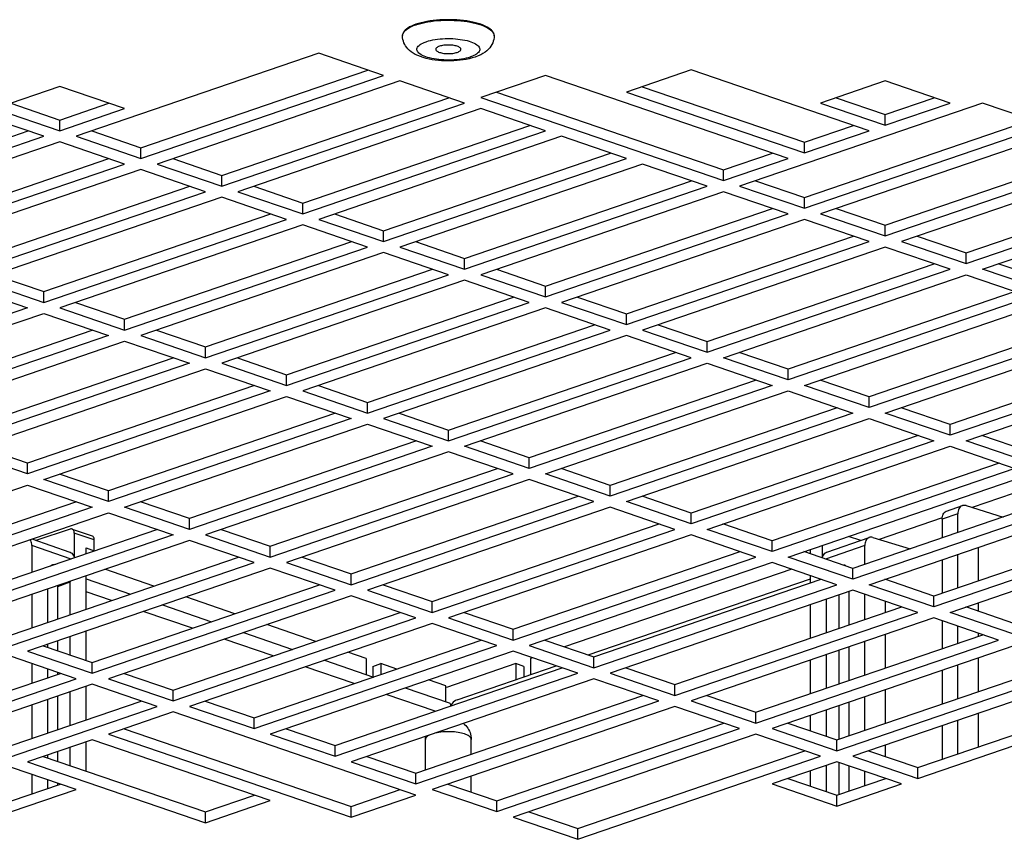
# Model space of a CAD drawing. Header units: inches. Extents: x 0 to 56.7, y 0 to 36.7.
# Tile 10 of 14: x 40.3 to 43.7, y 20 to 22.8. Entities that reach past the tile are written whole.
import ezdxf

# ---------------------------------------------------------------- set-up
doc = ezdxf.new("R2010")
doc.units = ezdxf.units.IN
doc.header["$LTSCALE"] = 3.116667
doc.header["$MEASUREMENT"] = 0
doc.layers.get('0').update_dxf_attribs({"linetype": 'CONTINUOUS'})

msp = doc.modelspace()

# ---------------------------------------------------------------- linework, layer by layer
at = {"color": 7, "linetype": 'Continuous'}
for p, q in [((41.6544, 22.7628), (41.6457, 22.76)), ((41.6457, 22.7581), (41.6467, 22.7585)), ((41.6467, 22.7585), (41.6477, 22.7588)), ((41.6477, 22.7588), (41.6487, 22.7591)), ((41.5996, 22.7201), (41.5998, 22.7224)), ((41.5996, 22.7201), (41.5996, 22.7219)), ((41.6805, 22.7), (41.6826, 22.7007)), ((41.9145, 22.7217), (41.9146, 22.7201)), ((41.9146, 22.7201), (41.9146, 22.7219)), ((41.3117, 22.6601), (40.4765, 22.3745)), ((41.5344, 22.5839), (41.3117, 22.6601)), ((41.8337, 22.6476), (41.8317, 22.647)), ((40.6992, 22.3353), (41.4803, 22.6024)), ((42.5923, 22.603), (42.3696, 22.5268)), ((43.2047, 22.3935), (42.5923, 22.603)), ((40.6992, 22.2983), (41.5344, 22.5839)), ((41.5901, 22.5649), (40.7549, 22.2792)), ((41.8128, 22.4887), (41.5901, 22.5649)), ((42.0912, 22.5839), (41.8685, 22.5078)), ((42.9263, 22.2983), (42.0912, 22.5839)), ((43.2604, 22.5649), (43.0377, 22.4887)), ((43.4831, 22.4887), (43.2604, 22.5649)), ((40.4208, 22.5458), (40.1981, 22.4697)), ((40.6435, 22.4697), (40.4208, 22.5458)), ((41.9225, 22.5263), (42.7036, 22.2591)), ((42.3696, 22.5268), (42.982, 22.3173)), ((42.4236, 22.5453), (42.982, 22.3543)), ((40.9776, 22.2401), (41.7587, 22.5072)), ((41.8685, 22.5078), (42.7036, 22.2221)), ((43.0918, 22.5072), (43.2604, 22.4495)), ((43.2604, 22.4495), (43.429, 22.5072)), ((40.1981, 22.4697), (40.4208, 22.3935)), ((40.2522, 22.4882), (40.4208, 22.4305)), ((40.4208, 22.4305), (40.5895, 22.4882)), ((40.4208, 22.3935), (40.6435, 22.4697)), ((40.9776, 22.2031), (41.8128, 22.4887)), ((41.8685, 22.4697), (41.0333, 22.184)), ((42.0912, 22.3935), (41.8685, 22.4697)), ((43.5945, 22.4887), (42.7593, 22.2031)), ((43.0377, 22.4887), (43.2604, 22.4125)), ((43.2604, 22.4125), (43.4831, 22.4887)), ((43.8172, 22.4125), (43.5945, 22.4887)), ((40.3652, 22.3745), (40.1424, 22.4506)), ((40.4208, 22.3935), (40.4208, 22.4305)), ((42.982, 22.1639), (43.7631, 22.431)), ((43.2604, 22.4125), (43.2604, 22.4495)), ((39.53, 22.1258), (40.3111, 22.393)), ((40.5306, 22.393), (40.6992, 22.3353)), ((41.256, 22.1448), (42.0371, 22.412)), ((41.256, 22.1079), (42.0912, 22.3935)), ((42.982, 22.1269), (43.8172, 22.4125)), ((42.982, 22.3543), (43.1506, 22.412)), ((42.982, 22.3173), (43.2047, 22.3935)), ((43.8729, 22.3935), (43.0377, 22.1079)), ((39.53, 22.0888), (40.3652, 22.3745)), ((40.4765, 22.3745), (40.6992, 22.2983)), ((42.1468, 22.3745), (41.3117, 22.0888)), ((42.3696, 22.2983), (42.1468, 22.3745)), ((40.4208, 22.3554), (39.5857, 22.0698)), ((40.6435, 22.2792), (40.4208, 22.3554)), ((40.6992, 22.2983), (40.6992, 22.3353)), ((42.982, 22.3173), (42.982, 22.3543)), ((43.2604, 22.0687), (44.0415, 22.3358)), ((39.8084, 22.0306), (40.5895, 22.2977)), ((40.809, 22.2977), (40.9776, 22.2401)), ((41.5344, 22.0496), (42.3155, 22.3168)), ((41.5344, 22.0126), (42.3696, 22.2983)), ((42.7036, 22.2591), (42.8723, 22.3168)), ((42.7036, 22.2221), (42.9263, 22.2983)), ((43.2604, 22.0317), (44.0956, 22.3173)), ((44.1512, 22.2983), (43.3161, 22.0126)), ((39.8084, 21.9936), (40.6435, 22.2792)), ((40.6992, 22.2602), (39.8641, 21.9746)), ((40.9219, 22.184), (40.6992, 22.2602)), ((40.7549, 22.2792), (40.9776, 22.2031)), ((42.4252, 22.2792), (41.5901, 21.9936)), ((42.6479, 22.2031), (42.4252, 22.2792)), ((42.7036, 22.2221), (42.7036, 22.2591)), ((40.9776, 22.2031), (40.9776, 22.2401)), ((41.8128, 21.9544), (42.5939, 22.2216)), ((42.8134, 22.2216), (42.982, 22.1639)), ((43.5388, 21.9735), (44.3199, 22.2406)), ((43.5388, 21.9365), (44.374, 22.2221)), ((40.0868, 21.9354), (40.8679, 22.2025)), ((41.0874, 22.2025), (41.256, 22.1448)), ((41.8128, 21.9174), (42.6479, 22.2031)), ((42.7593, 22.2031), (42.982, 22.1269)), ((43.5945, 21.9174), (44.4296, 22.2031)), ((40.0868, 21.8984), (40.9219, 22.184)), ((40.9776, 22.165), (40.1424, 21.8793)), ((41.2003, 22.0888), (40.9776, 22.165)), ((41.0333, 22.184), (41.256, 22.1079)), ((42.7036, 22.184), (41.8685, 21.8984)), ((42.9263, 22.1079), (42.7036, 22.184)), ((42.982, 22.1269), (42.982, 22.1639)), ((41.256, 22.1079), (41.256, 22.1448)), ((42.0912, 21.8592), (42.8723, 22.1263)), ((43.0918, 22.1263), (43.2604, 22.0687)), ((40.3652, 21.8402), (41.1462, 22.1073)), ((40.3652, 21.8032), (41.2003, 22.0888)), ((41.3117, 22.0888), (41.5344, 22.0126)), ((41.3658, 22.1073), (41.5344, 22.0496)), ((42.0912, 21.8222), (42.9263, 22.1079)), ((42.982, 22.0888), (42.1468, 21.8032)), ((43.2047, 22.0126), (42.982, 22.0888)), ((43.0377, 22.1079), (43.2604, 22.0317)), ((41.256, 22.0698), (40.4208, 21.7841)), ((41.4787, 21.9936), (41.256, 22.0698)), ((43.2604, 22.0317), (43.2604, 22.0687)), ((41.5344, 22.0126), (41.5344, 22.0496)), ((42.3696, 21.764), (43.1506, 22.0311)), ((43.3702, 22.0311), (43.5388, 21.9735)), ((40.6435, 21.7449), (41.4246, 22.0121)), ((40.6435, 21.708), (41.4787, 21.9936)), ((41.5901, 21.9936), (41.8128, 21.9174)), ((41.6442, 22.0121), (41.8128, 21.9544)), ((42.3696, 21.727), (43.2047, 22.0126)), ((43.2604, 21.9936), (42.4252, 21.708)), ((43.4831, 21.9174), (43.2604, 21.9936)), ((43.3161, 22.0126), (43.5388, 21.9365)), ((41.5344, 21.9746), (40.6992, 21.6889)), ((41.7571, 21.8984), (41.5344, 21.9746)), ((41.8128, 21.9174), (41.8128, 21.9544)), ((43.5388, 21.9365), (43.5388, 21.9735)), ((40.9219, 21.6497), (41.703, 21.9169)), ((41.9225, 21.9169), (42.0912, 21.8592)), ((42.6479, 21.6688), (43.429, 21.9359)), ((42.6479, 21.6318), (43.4831, 21.9174)), ((43.8172, 21.8413), (43.5945, 21.9174)), ((43.8172, 21.8782), (43.6486, 21.9359)), ((40.1965, 21.8978), (40.3652, 21.8402)), ((40.9219, 21.6127), (41.7571, 21.8984)), ((41.8685, 21.8984), (42.0912, 21.8222)), ((42.7036, 21.6127), (43.5388, 21.8984)), ((43.5388, 21.8984), (43.7615, 21.8222)), ((40.0868, 21.8603), (40.3095, 21.7841)), ((40.1424, 21.8793), (40.3652, 21.8032)), ((41.8128, 21.8793), (40.9776, 21.5937)), ((42.0355, 21.8032), (41.8128, 21.8793)), ((42.0912, 21.8222), (42.0912, 21.8592)), ((40.3652, 21.8032), (40.3652, 21.8402)), ((41.2003, 21.5545), (41.9814, 21.8217)), ((42.2009, 21.8217), (42.3696, 21.764)), ((43.7074, 21.8407), (42.9263, 21.5736)), ((43.7615, 21.8222), (42.9263, 21.5366)), ((40.3095, 21.7841), (39.4743, 21.4985)), ((40.4208, 21.7841), (40.6435, 21.708)), ((40.4749, 21.8026), (40.6435, 21.7449)), ((41.2003, 21.5175), (42.0355, 21.8032)), ((42.0912, 21.7841), (41.256, 21.4985)), ((42.3139, 21.708), (42.0912, 21.7841)), ((42.1468, 21.8032), (42.3696, 21.727)), ((42.982, 21.5175), (43.8172, 21.8032)), ((39.53, 21.4794), (40.3652, 21.7651)), ((40.3652, 21.7651), (40.5879, 21.6889)), ((42.3696, 21.727), (42.3696, 21.764)), ((40.6435, 21.708), (40.6435, 21.7449)), ((41.4787, 21.4593), (42.2598, 21.7264)), ((42.4793, 21.7264), (42.6479, 21.6688)), ((43.9858, 21.7455), (43.2047, 21.4783)), ((44.0399, 21.727), (43.2047, 21.4414)), ((40.5338, 21.7074), (39.7527, 21.4403)), ((40.5879, 21.6889), (39.7527, 21.4033)), ((40.6992, 21.6889), (40.9219, 21.6127)), ((40.7533, 21.7074), (40.9219, 21.6497)), ((41.4787, 21.4223), (42.3139, 21.708)), ((42.3696, 21.6889), (41.5344, 21.4033)), ((42.5923, 21.6127), (42.3696, 21.6889)), ((42.4252, 21.708), (42.6479, 21.6318)), ((43.2604, 21.4223), (44.0956, 21.708)), ((39.8084, 21.3842), (40.6435, 21.6699)), ((40.6435, 21.6699), (40.8663, 21.5937)), ((40.9219, 21.6127), (40.9219, 21.6497)), ((42.6479, 21.6318), (42.6479, 21.6688)), ((44.2642, 21.6503), (43.4831, 21.3831)), ((40.8122, 21.6122), (40.0311, 21.345)), ((41.0317, 21.6122), (41.2003, 21.5545)), ((41.7571, 21.3641), (42.5382, 21.6312)), ((41.7571, 21.3271), (42.5923, 21.6127)), ((42.9263, 21.5366), (42.7036, 21.6127)), ((42.9263, 21.5736), (42.7577, 21.6312)), ((44.3183, 21.6318), (43.4831, 21.3461)), ((43.5388, 21.3271), (44.374, 21.6127)), ((40.8663, 21.5937), (40.0311, 21.3081)), ((40.9776, 21.5937), (41.2003, 21.5175)), ((41.8128, 21.3081), (42.6479, 21.5937)), ((42.6479, 21.5937), (42.8707, 21.5175)), ((40.0868, 21.289), (40.9219, 21.5747)), ((40.9219, 21.5747), (41.1446, 21.4985)), ((41.2003, 21.5175), (41.2003, 21.5545)), ((42.9263, 21.5366), (42.9263, 21.5736)), ((41.0906, 21.517), (40.3095, 21.2498)), ((41.3101, 21.517), (41.4787, 21.4593)), ((42.8166, 21.536), (42.0355, 21.2689)), ((42.8707, 21.5175), (42.0355, 21.2319)), ((43.2047, 21.4414), (42.982, 21.5175)), ((43.2047, 21.4783), (43.0361, 21.536)), ((41.1446, 21.4985), (40.3095, 21.2128)), ((40.3652, 21.1938), (41.2003, 21.4794)), ((41.2003, 21.4794), (41.423, 21.4033)), ((41.256, 21.4985), (41.4787, 21.4223)), ((42.0912, 21.2128), (42.9263, 21.4985)), ((42.9263, 21.4985), (43.149, 21.4223)), ((43.2047, 21.4414), (43.2047, 21.4783)), ((41.4787, 21.4223), (41.4787, 21.4593)), ((41.369, 21.4218), (40.5879, 21.1546)), ((41.5885, 21.4218), (41.7571, 21.3641)), ((43.095, 21.4408), (42.3139, 21.1737)), ((43.149, 21.4223), (42.3139, 21.1367)), ((43.4831, 21.3461), (43.2604, 21.4223)), ((43.4831, 21.3831), (43.3145, 21.4408)), ((41.423, 21.4033), (40.5879, 21.1176)), ((40.6435, 21.0986), (41.4787, 21.3842)), ((41.4787, 21.3842), (41.7014, 21.3081)), ((41.5344, 21.4033), (41.7571, 21.3271)), ((42.3696, 21.1176), (43.2047, 21.4033)), ((43.2047, 21.4033), (43.4274, 21.3271)), ((43.4831, 21.3461), (43.4831, 21.3831)), ((41.7571, 21.3271), (41.7571, 21.3641)), ((43.3733, 21.3456), (42.5923, 21.0784)), ((43.7615, 21.2879), (43.5929, 21.3456)), ((40.3095, 21.2498), (40.1409, 21.3075)), ((41.6473, 21.3265), (40.8663, 21.0594)), ((41.7014, 21.3081), (40.8663, 21.0224)), ((42.0355, 21.2319), (41.8128, 21.3081)), ((42.0355, 21.2689), (41.8669, 21.3265)), ((43.4274, 21.3271), (42.5923, 21.0414)), ((42.6479, 21.0224), (43.4831, 21.3081)), ((43.4831, 21.3081), (43.7058, 21.2319)), ((43.7615, 21.2509), (43.5388, 21.3271)), ((40.3095, 21.2128), (40.0868, 21.289)), ((41.7571, 21.289), (40.9219, 21.0034)), ((41.9798, 21.2128), (41.7571, 21.289)), ((40.3095, 21.2128), (40.3095, 21.2498)), ((42.0355, 21.2319), (42.0355, 21.2689)), ((43.6517, 21.2504), (42.8707, 20.9832)), ((40.5879, 21.1546), (40.4192, 21.2123)), ((41.1446, 20.9642), (41.9257, 21.2313)), ((41.1446, 20.9272), (41.9798, 21.2128)), ((42.3139, 21.1367), (42.0912, 21.2128)), ((42.3139, 21.1737), (42.1453, 21.2313)), ((43.7058, 21.2319), (42.8707, 20.9462)), ((42.9263, 20.9272), (43.7615, 21.2128)), ((39.4743, 20.8891), (40.3095, 21.1747)), ((40.3095, 21.1747), (40.5322, 21.0986)), ((40.5879, 21.1176), (40.3652, 21.1938)), ((42.0355, 21.1938), (41.2003, 20.9081)), ((42.2582, 21.1176), (42.0355, 21.1938)), ((42.3139, 21.1367), (42.3139, 21.1737)), ((43.7757, 21.1713), (43.5594, 21.0973)), ((40.5879, 21.1176), (40.5879, 21.1546)), ((43.9301, 21.1552), (43.149, 20.888)), ((40.4781, 21.1171), (39.697, 20.8499)), ((40.8663, 21.0594), (40.6976, 21.1171)), ((41.423, 20.869), (42.2041, 21.1361)), ((41.423, 20.832), (42.2582, 21.1176)), ((42.5923, 21.0414), (42.3696, 21.1176)), ((42.5923, 21.0784), (42.4236, 21.1361)), ((43.9842, 21.1367), (43.149, 20.851)), ((43.2047, 20.832), (44.0399, 21.1176)), ((43.4708, 21.0852), (43.5256, 21.1039)), ((43.5381, 21.1039), (43.6656, 21.0647)), ((40.5322, 21.0986), (39.697, 20.8129)), ((39.7527, 20.7939), (40.5879, 21.0795)), ((40.5879, 21.0795), (40.8106, 21.0034)), ((40.8663, 21.0224), (40.6435, 21.0986)), ((42.3139, 21.0986), (41.4787, 20.8129)), ((42.5366, 21.0224), (42.3139, 21.0986)), ((42.5923, 21.0414), (42.5923, 21.0784)), ((43.5102, 21.0761), (43.456, 21.0575)), ((43.5102, 21.0115), (43.5102, 21.0761)), ((40.8663, 21.0224), (40.8663, 21.0594)), ((41.7014, 20.7738), (42.4825, 21.0409)), ((42.8707, 20.9832), (42.702, 21.0409)), ((43.4562, 21.0621), (43.2392, 20.9878)), ((44.2085, 21.0599), (43.4274, 20.7928)), ((44.2626, 21.0414), (43.4274, 20.7558)), ((43.456, 21.0575), (43.456, 20.993)), ((40.7565, 21.0219), (39.9754, 20.7547)), ((40.8106, 21.0034), (39.9754, 20.7177)), ((40.4561, 21.0232), (40.3383, 20.9843)), ((40.4626, 21.0233), (40.5316, 20.9997)), ((40.5392, 20.9859), (40.4703, 21.0094)), ((40.4703, 21.0094), (40.4703, 20.924)), ((40.9219, 21.0034), (41.1446, 20.9272)), ((40.976, 21.0219), (41.1446, 20.9642)), ((41.7014, 20.7368), (42.5366, 21.0224)), ((42.5923, 21.0034), (41.7571, 20.7177)), ((42.815, 20.9272), (42.5923, 21.0034)), ((42.8707, 20.9462), (42.6479, 21.0224)), ((43.4831, 20.7368), (44.3183, 21.0224)), ((40.8663, 20.9843), (40.0311, 20.6987)), ((40.3239, 20.9892), (40.4549, 20.9444)), ((40.5392, 20.9489), (40.5392, 20.9859)), ((41.089, 20.9081), (40.8663, 20.9843)), ((42.8707, 20.9462), (42.8707, 20.9832)), ((43.0593, 20.9444), (43.2054, 20.9944)), ((43.1759, 20.9843), (43.1339, 20.9982)), ((43.2179, 20.9944), (43.3454, 20.9552)), ((40.4595, 20.9203), (40.3241, 20.9666)), ((40.3241, 20.9666), (40.3241, 20.874)), ((40.5113, 20.9584), (40.5392, 20.9489)), ((40.5113, 20.938), (40.5113, 20.9584)), ((41.1446, 20.9272), (41.1446, 20.9642)), ((41.9798, 20.6785), (42.7609, 20.9457)), ((43.149, 20.888), (42.9804, 20.9457)), ((43.0029, 20.938), (43.0029, 20.9534)), ((43.0439, 20.924), (43.0439, 20.9674)), ((43.1901, 20.9666), (43.0547, 20.9203)), ((43.1901, 20.902), (43.1901, 20.9666)), ((43.5102, 20.8211), (43.5102, 20.9365)), ((43.5796, 20.9602), (43.5796, 20.8449)), ((40.2538, 20.6595), (41.0349, 20.9266)), ((40.2538, 20.6225), (41.089, 20.9081)), ((41.2003, 20.9081), (41.423, 20.832)), ((41.2544, 20.9266), (41.423, 20.869)), ((41.9798, 20.6415), (42.815, 20.9272)), ((42.8707, 20.9081), (42.0355, 20.6225)), ((43.0934, 20.832), (42.8707, 20.9081)), ((43.149, 20.851), (42.9263, 20.9272)), ((43.456, 20.9179), (43.456, 20.8026)), ((41.1446, 20.8891), (40.3095, 20.6035)), ((40.7444, 20.8273), (40.5758, 20.885)), ((41.3674, 20.8129), (41.1446, 20.8891)), ((41.423, 20.832), (41.423, 20.869)), ((42.9384, 20.885), (42.1573, 20.6178)), ((43.149, 20.851), (43.149, 20.888)), ((40.4139, 20.8263), (40.4564, 20.8413)), ((40.4562, 20.8441), (40.4564, 20.8413)), ((40.4564, 20.7288), (40.4564, 20.8413)), ((40.5113, 20.7476), (40.5113, 20.8629)), ((40.5113, 20.8521), (40.6641, 20.7998)), ((42.2377, 20.5903), (43.0029, 20.8521)), ((42.2582, 20.5833), (43.0393, 20.8505)), ((43.0029, 20.838), (43.0029, 20.8629)), ((43.4274, 20.7928), (43.2588, 20.8505)), ((40.3241, 20.7989), (40.3241, 20.6836)), ((40.3784, 20.8174), (40.3784, 20.7021)), ((40.4139, 20.8263), (40.4137, 20.8295)), ((40.4139, 20.7143), (40.4139, 20.8263)), ((40.5981, 20.7773), (40.5113, 20.8069)), ((40.5322, 20.5643), (41.3133, 20.8314)), ((40.5322, 20.5273), (41.3674, 20.8129)), ((41.4787, 20.8129), (41.7014, 20.7368)), ((41.5328, 20.8314), (41.7014, 20.7738)), ((42.2582, 20.5463), (43.0934, 20.832)), ((43.149, 20.8129), (42.3139, 20.5273)), ((43.1359, 20.6931), (43.1359, 20.8084)), ((43.3718, 20.7368), (43.149, 20.8129)), ((43.1901, 20.7116), (43.1901, 20.7989)), ((43.4274, 20.7558), (43.2047, 20.832)), ((41.423, 20.7939), (40.5879, 20.5082)), ((41.0228, 20.7321), (40.8542, 20.7898)), ((41.6457, 20.7177), (41.423, 20.7939)), ((41.7014, 20.7368), (41.7014, 20.7738)), ((43.0578, 20.6664), (43.0578, 20.7817)), ((43.1003, 20.7963), (43.1003, 20.6809)), ((43.2595, 20.7752), (43.2595, 20.7354)), ((43.4274, 20.7558), (43.4274, 20.7928)), ((43.5796, 20.7698), (43.5796, 20.7408)), ((40.8765, 20.682), (40.7078, 20.7397)), ((40.7738, 20.7623), (40.9425, 20.7046)), ((40.8106, 20.4691), (41.5917, 20.7362)), ((41.8112, 20.7362), (41.9798, 20.6785)), ((42.5366, 20.4881), (43.3177, 20.7553)), ((42.5366, 20.4511), (43.3718, 20.7368)), ((43.0029, 20.6476), (43.0029, 20.7629)), ((43.7058, 20.6606), (43.4831, 20.7368)), ((43.7058, 20.6976), (43.5372, 20.7553)), ((40.8106, 20.4321), (41.6457, 20.7177)), ((41.7014, 20.6987), (40.8663, 20.413)), ((41.9241, 20.6225), (41.7014, 20.6987)), ((41.7571, 20.7177), (41.9798, 20.6415)), ((43.4274, 20.7177), (42.5923, 20.4321)), ((43.6501, 20.6415), (43.4274, 20.7177)), ((43.456, 20.7079), (43.456, 20.6121)), ((40.5113, 20.5714), (40.5113, 20.6725)), ((41.0522, 20.6671), (41.2208, 20.6094)), ((41.3012, 20.6369), (41.1326, 20.6945)), ((41.9798, 20.6415), (41.9798, 20.6785)), ((43.5102, 20.6307), (43.5102, 20.6894)), ((43.5796, 20.6657), (43.5796, 20.6544)), ((40.4139, 20.6048), (40.4139, 20.6392)), ((40.4564, 20.5902), (40.4564, 20.6537)), ((41.1549, 20.5868), (40.9862, 20.6445)), ((41.089, 20.3739), (41.8701, 20.641)), ((42.0896, 20.641), (42.2582, 20.5833)), ((42.815, 20.3929), (43.5961, 20.66)), ((42.815, 20.3559), (43.6501, 20.6415)), ((43.1901, 20.5212), (43.1901, 20.6365)), ((43.2595, 20.6603), (43.2595, 20.5449)), ((40.3095, 20.6035), (40.5322, 20.5273)), ((40.3636, 20.622), (40.5322, 20.5643)), ((40.3784, 20.627), (40.3784, 20.6169)), ((41.089, 20.3369), (41.9241, 20.6225)), ((41.9798, 20.6035), (41.1446, 20.3178)), ((41.4745, 20.5776), (41.4109, 20.5993)), ((42.2025, 20.5273), (41.9798, 20.6035)), ((42.0355, 20.6225), (42.2582, 20.5463)), ((43.7058, 20.6225), (42.8707, 20.3369)), ((43.1003, 20.6058), (43.1003, 20.4905)), ((43.1359, 20.5026), (43.1359, 20.618)), ((40.4765, 20.5082), (40.2538, 20.5844)), ((40.5322, 20.5273), (40.5322, 20.5643)), ((41.3306, 20.5718), (41.4992, 20.5142)), ((41.4745, 20.5776), (41.4745, 20.5226)), ((42.0476, 20.5803), (42.0397, 20.5776)), ((42.0397, 20.5776), (42.0397, 20.5226)), ((42.2582, 20.5463), (42.2582, 20.5833)), ((43.0029, 20.4572), (43.0029, 20.5725)), ((43.0578, 20.476), (43.0578, 20.5913)), ((43.0934, 20.2977), (43.8744, 20.5648)), ((43.5796, 20.5793), (43.5796, 20.464)), ((40.3241, 20.5604), (40.3241, 20.4931)), ((40.3784, 20.5418), (40.3784, 20.5117)), ((40.4139, 20.5238), (40.4139, 20.5297)), ((41.4333, 20.4916), (41.2646, 20.5493)), ((41.3674, 20.2786), (42.1484, 20.5458)), ((41.4968, 20.5509), (41.5246, 20.5604)), ((41.4968, 20.5509), (41.4968, 20.515)), ((41.5796, 20.5417), (41.5246, 20.5604)), ((41.5246, 20.5604), (41.5246, 20.5229)), ((41.9896, 20.5604), (41.7505, 20.4787)), ((41.7873, 20.4363), (42.1279, 20.5528)), ((42.0174, 20.5509), (41.9896, 20.5604)), ((41.9896, 20.5604), (41.9896, 20.5055)), ((42.0174, 20.5509), (42.0174, 20.515)), ((42.368, 20.5458), (42.5366, 20.4881)), ((43.0934, 20.2607), (43.9285, 20.5463)), ((43.456, 20.5371), (43.456, 20.4217)), ((43.5102, 20.4403), (43.5102, 20.5556)), ((39.6414, 20.2596), (40.4224, 20.5267)), ((39.6414, 20.2226), (40.4765, 20.5082)), ((40.5879, 20.5082), (40.8106, 20.4321)), ((40.642, 20.5267), (40.8106, 20.4691)), ((41.3674, 20.2416), (42.2025, 20.5273)), ((42.2582, 20.5082), (41.423, 20.2226)), ((41.7488, 20.4838), (41.6893, 20.5041)), ((42.4809, 20.4321), (42.2582, 20.5082)), ((42.3139, 20.5273), (42.5366, 20.4511)), ((43.9842, 20.5273), (43.149, 20.2416)), ((40.5322, 20.4892), (39.697, 20.2036)), ((40.4564, 20.3479), (40.4564, 20.4633)), ((40.5113, 20.3667), (40.5113, 20.4821)), ((40.7549, 20.413), (40.5322, 20.4892)), ((40.8106, 20.4321), (40.8106, 20.4691)), ((41.609, 20.4766), (41.7599, 20.425)), ((41.7488, 20.4288), (41.7488, 20.4838)), ((42.5366, 20.4511), (42.5366, 20.4881)), ((43.2595, 20.4698), (43.2595, 20.3545)), ((43.3718, 20.2025), (44.1528, 20.4696)), ((39.9197, 20.1644), (40.7008, 20.4315)), ((40.3784, 20.4366), (40.3784, 20.3212)), ((40.4139, 20.3334), (40.4139, 20.4487)), ((40.9203, 20.4315), (41.089, 20.3739)), ((41.7116, 20.3964), (41.543, 20.4541)), ((41.6457, 20.1834), (42.4268, 20.4506)), ((41.6457, 20.1464), (42.4809, 20.4321)), ((42.5923, 20.4321), (42.815, 20.3559)), ((42.6464, 20.4506), (42.815, 20.3929)), ((43.1359, 20.3122), (43.1359, 20.4276)), ((43.1901, 20.3308), (43.1901, 20.4461)), ((43.3718, 20.1655), (44.2069, 20.4511)), ((39.9197, 20.1274), (40.7549, 20.413)), ((40.3241, 20.418), (40.3241, 20.3027)), ((40.8106, 20.394), (40.5879, 20.3178)), ((41.6457, 20.1083), (40.8106, 20.394)), ((40.8663, 20.413), (41.089, 20.3369)), ((42.5366, 20.413), (41.7014, 20.1274)), ((41.7645, 20.4195), (41.765, 20.4156)), ((41.7666, 20.4188), (41.765, 20.4156)), ((42.7593, 20.3369), (42.5366, 20.413)), ((42.815, 20.3559), (42.815, 20.3929)), ((43.0578, 20.3098), (43.0578, 20.4009)), ((43.1003, 20.4154), (43.1003, 20.3001)), ((41.089, 20.3369), (41.089, 20.3739)), ((43.0029, 20.3286), (43.0029, 20.3821)), ((43.5102, 20.2498), (43.5102, 20.3652)), ((43.5796, 20.3889), (43.5796, 20.2736)), ((40.642, 20.3363), (41.423, 20.0692)), ((41.1987, 20.3363), (41.3674, 20.2786)), ((41.9241, 20.0882), (42.7052, 20.3554)), ((41.9241, 20.0512), (42.7593, 20.3369)), ((42.8707, 20.3369), (43.0934, 20.2607)), ((42.9247, 20.3554), (43.0934, 20.2977)), ((43.456, 20.3466), (43.456, 20.2313)), ((40.5322, 20.2988), (40.3095, 20.2226)), ((40.5113, 20.1906), (40.5113, 20.2916)), ((41.1446, 20.0893), (40.5322, 20.2988)), ((40.5879, 20.3178), (41.423, 20.0322)), ((41.1446, 20.3178), (41.3674, 20.2416)), ((41.6784, 20.1946), (41.6784, 20.2993)), ((41.8358, 20.2484), (41.8358, 20.2993)), ((42.815, 20.3178), (41.9798, 20.0322)), ((43.0377, 20.2416), (42.815, 20.3178)), ((43.0934, 20.2607), (43.0934, 20.2977)), ((40.4139, 20.2239), (40.4139, 20.2583)), ((40.4564, 20.2094), (40.4564, 20.2728)), ((41.3674, 20.2416), (41.3674, 20.2786)), ((42.2025, 19.993), (42.9836, 20.2601)), ((43.2031, 20.2601), (43.3718, 20.2025)), ((43.2595, 20.2794), (43.2595, 20.2409)), ((40.3636, 20.2411), (40.9219, 20.0501)), ((40.3784, 20.2462), (40.3784, 20.236)), ((41.4771, 20.2411), (41.6457, 20.1834)), ((42.2025, 19.956), (43.0377, 20.2416)), ((43.149, 20.2416), (43.3718, 20.1655)), ((40.4765, 20.1274), (40.2538, 20.2036)), ((40.3095, 20.2226), (40.9219, 20.0131)), ((41.423, 20.2226), (41.6457, 20.1464)), ((43.0934, 20.2226), (42.8707, 20.1464)), ((43.0029, 20.1382), (43.0029, 20.1917)), ((43.0578, 20.1194), (43.0578, 20.2105)), ((43.3161, 20.1464), (43.0934, 20.2226)), ((43.1003, 20.2202), (43.1003, 20.1096)), ((43.1359, 20.1218), (43.1359, 20.2081)), ((43.1901, 20.1403), (43.1901, 20.1895)), ((43.3718, 20.1655), (43.3718, 20.2025)), ((40.3241, 20.1795), (40.3241, 20.1123)), ((40.3784, 20.161), (40.3784, 20.1308)), ((41.6457, 20.1464), (41.6457, 20.1834)), ((41.8358, 20.1184), (41.8358, 20.1734)), ((42.9247, 20.1649), (43.0934, 20.1073)), ((43.0934, 20.1073), (43.262, 20.1649)), ((40.2538, 20.0882), (40.4224, 20.1459)), ((40.2538, 20.0512), (40.4765, 20.1274)), ((40.4139, 20.143), (40.4139, 20.1488)), ((41.423, 20.0692), (41.5917, 20.1268)), ((41.7014, 20.1274), (41.9241, 20.0512)), ((41.7555, 20.1459), (41.9241, 20.0882)), ((42.8707, 20.1464), (43.0934, 20.0703)), ((43.0934, 20.0703), (43.3161, 20.1464)), ((40.9219, 20.0501), (41.0906, 20.1078)), ((40.9219, 20.0131), (41.1446, 20.0893)), ((41.423, 20.0322), (41.6457, 20.1083)), ((41.9241, 20.0512), (41.9241, 20.0882)), ((43.0934, 20.0703), (43.0934, 20.1073)), ((41.423, 20.0322), (41.423, 20.0692)), ((40.9219, 20.0131), (40.9219, 20.0501)), ((41.9798, 20.0322), (42.2025, 19.956)), ((42.0339, 20.0507), (42.2025, 19.993)), ((42.2025, 19.956), (42.2025, 19.993))]:
    msp.add_line(p, q, dxfattribs=at)
for points in [[(41.6487, 22.7591), (41.6574, 22.7618), (41.6667, 22.7642), (41.6765, 22.7663), (41.6868, 22.7683)], [(41.6837, 22.7696), (41.6734, 22.7675), (41.6636, 22.7653), (41.6544, 22.7628)], [(41.8308, 22.7695), (41.8202, 22.7713), (41.8092, 22.7727), (41.798, 22.7739), (41.7865, 22.7748), (41.7749, 22.7754), (41.7632, 22.7757), (41.7514, 22.7757), (41.7397, 22.7754), (41.728, 22.7748), (41.7166, 22.774), (41.7053, 22.7728), (41.6943, 22.7713), (41.6837, 22.7696)], [(41.6868, 22.7683), (41.6974, 22.7699), (41.7084, 22.7713), (41.7196, 22.7724), (41.7311, 22.7732), (41.7427, 22.7737), (41.7543, 22.7739), (41.766, 22.7738), (41.7776, 22.7735), (41.7891, 22.7728), (41.8005, 22.7718), (41.8116, 22.7706), (41.8224, 22.7691), (41.8328, 22.7673)], [(41.8599, 22.7627), (41.8507, 22.7652), (41.841, 22.7675), (41.8308, 22.7695)], [(41.8328, 22.7673), (41.8428, 22.7652), (41.8524, 22.7629), (41.8614, 22.7604)], [(41.6457, 22.76), (41.6377, 22.757), (41.6304, 22.7539), (41.6237, 22.7506), (41.6179, 22.7471), (41.6127, 22.7434), (41.6084, 22.7397), (41.605, 22.7358), (41.6024, 22.7319), (41.6006, 22.7279), (41.5997, 22.7239), (41.5996, 22.7219)], [(41.5998, 22.7224), (41.6007, 22.7264), (41.6025, 22.7303), (41.6052, 22.7342), (41.6087, 22.738), (41.613, 22.7418), (41.6181, 22.7453), (41.6239, 22.7488), (41.6305, 22.7521), (41.6378, 22.7552), (41.6457, 22.7581)], [(41.9146, 22.7219), (41.9145, 22.7239), (41.9136, 22.7279), (41.9118, 22.7319), (41.9092, 22.7359), (41.9058, 22.7397), (41.9015, 22.7434), (41.8964, 22.7471), (41.8905, 22.7505), (41.8839, 22.7539), (41.8765, 22.757), (41.8685, 22.76), (41.8599, 22.7627)], [(41.8614, 22.7604), (41.8699, 22.7577), (41.8777, 22.7547), (41.8849, 22.7515), (41.8914, 22.7482), (41.8971, 22.7447), (41.9021, 22.7411), (41.9062, 22.7374), (41.9096, 22.7336), (41.9121, 22.7297), (41.9137, 22.7257), (41.9145, 22.7219)], [(41.8496, 22.6473), (41.8394, 22.6441), (41.829, 22.6415), (41.8186, 22.6393), (41.8081, 22.6375), (41.7976, 22.6361), (41.787, 22.6351), (41.7763, 22.6343), (41.7656, 22.6339), (41.7549, 22.6338), (41.7442, 22.6341), (41.7335, 22.6346), (41.7229, 22.6354), (41.7123, 22.6366), (41.7019, 22.6382), (41.6915, 22.6401), (41.6813, 22.6424), (41.671, 22.6453), (41.6611, 22.6486), (41.6518, 22.6523), (41.6433, 22.6564), (41.6359, 22.6606), (41.6293, 22.6652), (41.6234, 22.67), (41.6182, 22.675), (41.6138, 22.6801), (41.61, 22.6854), (41.6069, 22.6908), (41.6043, 22.6963), (41.6023, 22.702), (41.6008, 22.7079), (41.5999, 22.7139), (41.5996, 22.7201)], [(41.8317, 22.647), (41.825, 22.645), (41.8179, 22.6432), (41.8103, 22.6416), (41.8024, 22.6402), (41.7942, 22.639), (41.7857, 22.6381), (41.7771, 22.6374), (41.7684, 22.637), (41.7595, 22.6368), (41.7505, 22.6369), (41.7417, 22.6372), (41.7329, 22.6377), (41.7243, 22.6385), (41.7159, 22.6396), (41.7078, 22.6408), (41.7001, 22.6423), (41.6928, 22.644), (41.6859, 22.6459), (41.6794, 22.648), (41.6735, 22.6503), (41.6682, 22.6527), (41.6635, 22.6552), (41.6593, 22.6579), (41.6559, 22.6607), (41.6531, 22.6636), (41.651, 22.6665), (41.6496, 22.6695), (41.6489, 22.6725), (41.649, 22.6756), (41.6497, 22.6786), (41.6512, 22.6816), (41.6534, 22.6845), (41.6563, 22.6873), (41.6599, 22.6901), (41.6641, 22.6928), (41.669, 22.6954), (41.6745, 22.6978), (41.6805, 22.7)], [(41.6826, 22.7007), (41.6892, 22.7027), (41.6963, 22.7045), (41.7039, 22.7061), (41.7118, 22.7075), (41.72, 22.7086), (41.7285, 22.7095), (41.7371, 22.7102), (41.7458, 22.7106), (41.7547, 22.7108), (41.7637, 22.7108), (41.7725, 22.7105), (41.7813, 22.7099), (41.7899, 22.7091), (41.7983, 22.7081), (41.8064, 22.7068), (41.8141, 22.7053), (41.8214, 22.7036), (41.8283, 22.7017), (41.8348, 22.6996), (41.8407, 22.6974), (41.846, 22.695), (41.8508, 22.6924), (41.8549, 22.6897), (41.8583, 22.6869), (41.8611, 22.6841), (41.8632, 22.6811), (41.8646, 22.6781), (41.8653, 22.6751), (41.8652, 22.6721), (41.8645, 22.6691), (41.863, 22.6661), (41.8608, 22.6632), (41.8579, 22.6603), (41.8543, 22.6575), (41.8501, 22.6548), (41.8452, 22.6523), (41.8397, 22.6499), (41.8337, 22.6476)], [(41.9146, 22.7201), (41.9143, 22.714), (41.9134, 22.708), (41.9119, 22.7021), (41.9098, 22.6962), (41.9071, 22.6904), (41.9038, 22.6848), (41.8998, 22.6793), (41.8951, 22.674), (41.8896, 22.6689), (41.8834, 22.664), (41.8763, 22.6594), (41.8684, 22.6551), (41.8595, 22.6511), (41.8496, 22.6473)], [(41.7265, 22.6843), (41.7234, 22.6831), (41.7208, 22.6819), (41.7185, 22.6805), (41.7167, 22.6791), (41.7153, 22.6776), (41.7143, 22.6761), (41.7139, 22.6746), (41.7138, 22.6738)], [(41.7138, 22.6738), (41.7139, 22.6731), (41.7143, 22.6715), (41.7153, 22.67), (41.7167, 22.6685), (41.7185, 22.6671), (41.7208, 22.6658), (41.7234, 22.6645), (41.7265, 22.6634), (41.7298, 22.6623), (41.7335, 22.6614), (41.7374, 22.6606), (41.7415, 22.66), (41.7458, 22.6595), (41.7502, 22.6592), (41.7547, 22.659), (41.7592, 22.659), (41.7637, 22.6592), (41.7682, 22.6595), (41.7725, 22.66), (41.7767, 22.6606), (41.7807, 22.6614), (41.7843, 22.6623), (41.7877, 22.6633)], [(41.8004, 22.6738), (41.8004, 22.6746), (41.7999, 22.6761), (41.7989, 22.6776), (41.7975, 22.6791), (41.7957, 22.6805), (41.7934, 22.6819), (41.7908, 22.6831), (41.7878, 22.6843), (41.7844, 22.6853), (41.7808, 22.6862), (41.7768, 22.687), (41.7727, 22.6876), (41.7684, 22.6881), (41.764, 22.6884), (41.7595, 22.6886), (41.755, 22.6886), (41.7505, 22.6885), (41.746, 22.6881), (41.7417, 22.6877), (41.7375, 22.687), (41.7336, 22.6862), (41.7299, 22.6853), (41.7265, 22.6843)], [(41.7877, 22.6633), (41.7908, 22.6645), (41.7934, 22.6658), (41.7957, 22.6671), (41.7975, 22.6685), (41.7989, 22.67), (41.7999, 22.6715), (41.8004, 22.673), (41.8004, 22.6738)], [(43.5256, 21.1039), (43.5241, 21.1033), (43.5211, 21.1016), (43.5183, 21.0993), (43.516, 21.0965), (43.5139, 21.0932), (43.5123, 21.0894), (43.5112, 21.0853), (43.5105, 21.0808), (43.5102, 21.0761)], [(43.5381, 21.1039), (43.5344, 21.1047), (43.5308, 21.1049), (43.5274, 21.1044), (43.5256, 21.1039)], [(43.456, 21.0575), (43.4562, 21.0623), (43.4569, 21.0667), (43.458, 21.0708), (43.4596, 21.0746), (43.4615, 21.0779), (43.4638, 21.0807), (43.4665, 21.083), (43.4694, 21.0846), (43.4708, 21.0852)], [(40.4626, 21.0233), (40.4605, 21.0238), (40.4584, 21.0238), (40.4561, 21.0232)], [(40.4703, 21.0094), (40.4701, 21.0123), (40.4696, 21.0149), (40.4687, 21.0173), (40.4676, 21.0194), (40.4661, 21.0211), (40.4644, 21.0225), (40.4626, 21.0233)], [(40.3241, 20.9666), (40.3239, 20.9713), (40.3232, 20.9758), (40.322, 20.9799), (40.3204, 20.9837), (40.3184, 20.987), (40.3182, 20.9873)], [(40.5392, 20.9859), (40.539, 20.9888), (40.5385, 20.9914), (40.5376, 20.9938), (40.5365, 20.9958), (40.5351, 20.9976), (40.5334, 20.9989), (40.5316, 20.9997)], [(43.2054, 20.9944), (43.204, 20.9938), (43.2009, 20.9921), (43.1982, 20.9898), (43.1958, 20.987), (43.1938, 20.9837), (43.1922, 20.9799), (43.191, 20.9758), (43.1903, 20.9713), (43.1901, 20.9666)], [(43.2179, 20.9944), (43.2142, 20.9952), (43.2107, 20.9954), (43.2072, 20.9949), (43.2054, 20.9944)], [(40.4549, 20.9444), (40.4564, 20.9438), (40.4594, 20.9421), (40.4622, 20.9399), (40.4646, 20.937), (40.4666, 20.9337), (40.4682, 20.9299), (40.4693, 20.9258), (40.4697, 20.9238)], [(43.0445, 20.9238), (43.0449, 20.9258), (43.046, 20.9299), (43.0476, 20.9337), (43.0497, 20.937), (43.052, 20.9399), (43.0548, 20.9421), (43.0578, 20.9438), (43.0593, 20.9444)], [(40.388, 20.8958), (40.3881, 20.896), (40.3914, 20.8987), (40.3951, 20.9007), (40.3958, 20.901)], [(40.3958, 20.901), (40.399, 20.9019), (40.4031, 20.9024), (40.4064, 20.9021)], [(43.1184, 20.901), (43.1192, 20.9007), (43.1228, 20.8987), (43.1261, 20.896), (43.1262, 20.8958)], [(41.7873, 20.4363), (41.7818, 20.4338), (41.7734, 20.4276), (41.7666, 20.4188)], [(41.7599, 20.425), (41.7619, 20.4238), (41.7645, 20.4195)], [(41.8358, 20.2993), (41.8358, 20.2996), (41.8355, 20.3019), (41.8345, 20.3043), (41.8329, 20.3066), (41.8308, 20.3087), (41.8282, 20.3109), (41.825, 20.313), (41.8212, 20.3149), (41.817, 20.3168), (41.8125, 20.3184), (41.8075, 20.32), (41.8022, 20.3214), (41.7964, 20.3226), (41.7904, 20.3237), (41.7844, 20.3246), (41.7782, 20.3252), (41.7717, 20.3258), (41.7651, 20.3261), (41.7584, 20.3262), (41.7516, 20.3262), (41.7448, 20.3259), (41.7379, 20.3254), (41.7311, 20.3247), (41.7245, 20.3238), (41.7182, 20.3227), (41.7122, 20.3214), (41.7111, 20.3211)], [(41.8089, 20.3546), (41.8092, 20.3544), (41.8131, 20.351), (41.8169, 20.3473), (41.8205, 20.3431), (41.8238, 20.3385), (41.8269, 20.3336), (41.8295, 20.3285), (41.8317, 20.3231), (41.8334, 20.3175), (41.8347, 20.3116), (41.8356, 20.3055), (41.8358, 20.2993)], [(41.6931, 20.315), (41.6928, 20.3148), (41.6891, 20.3129), (41.6859, 20.3108), (41.6831, 20.3085), (41.681, 20.3062), (41.6795, 20.3038), (41.6786, 20.3014), (41.6784, 20.2993)], [(41.6784, 20.2993), (41.6786, 20.3053), (41.6793, 20.3102)]]:
    msp.add_lwpolyline(points, dxfattribs=at)

doc.saveas('drawing.dxf')
